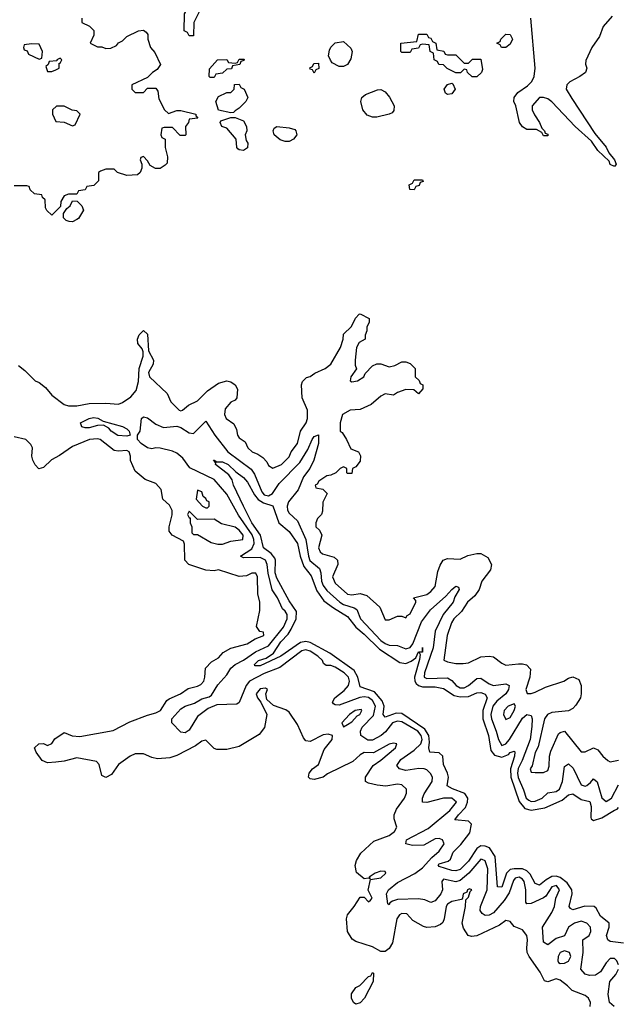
# Model space of a CAD drawing. Header units: inches. Extents: x 2710751 to 2829008, y 857003 to 965602.
# Tile 72 of 256: x 2756716 to 2759584, y 860801 to 865523. Entities that reach past the tile are written whole.
import ezdxf

# ---------------------------------------------------------------- set-up
doc = ezdxf.new("R2010")
doc.units = ezdxf.units.IN
doc.header["$MEASUREMENT"] = 0
doc.layers.add('C7856', color=7, linetype='Continuous')

msp = doc.modelspace()

# ---------------------------------------------------------------- linework, layer by layer
at = {"layer": 'C7856', "color": 2}
for points, elevation in [([(2757530, 865446), (2757522, 865462), (2757506, 865470), (2757508, 865550), (2757518, 865570), (2757530, 865582), (2757550, 865591.3), (2757570, 865592), (2757582, 865570), (2757552, 865510), (2757550, 865446)], 10), ([(2758770, 865354), (2758810, 865354), (2758850, 865314), (2758870, 865314), (2758890, 865334), (2758930, 865334), (2758936.9, 865283.1), (2758932, 865270), (2758910, 865248.7), (2758888.4, 865248.4), (2758866, 865270), (2758862, 865282), (2758850, 865286), (2758831.6, 865268.4), (2758810, 865268), (2758768.4, 865288.4), (2758750, 865306), (2758727.3, 865307.3), (2758722, 865322), (2758706, 865330), (2758702, 865362), (2758686, 865370), (2758682, 865402), (2758650, 865406), (2758638, 865402), (2758630, 865386), (2758598, 865382), (2758590, 865366), (2758550, 865366), (2758546, 865370), (2758546, 865410), (2758622, 865418), (2758630, 865454), (2758670, 865454), (2758678, 865438), (2758690, 865434), (2758698, 865418), (2758714, 865410), (2758718, 865378), (2758751.6, 865371.6), (2758758, 865358)], 10), ([(2759028.7, 865388.7), (2759022, 865402), (2759006, 865410), (2759022, 865418), (2759026, 865430), (2759050, 865454), (2759070, 865452), (2759082, 865430), (2759070, 865406), (2759050, 865388.7)], 10), ([(2756772.7, 865407.3), (2756738, 865402), (2756734, 865390), (2756738, 865378), (2756752.7, 865372.7), (2756758, 865358), (2756810, 865334), (2756822, 865338), (2756826, 865370), (2756810, 865406)], 10), ([(2758250, 865298), (2758216.4, 865316.4), (2758208.4, 865328.4), (2758198, 865350), (2758203.1, 865376.9), (2758208.9, 865391.1), (2758230, 865412), (2758270, 865418), (2758305.4, 865385.4), (2758311.3, 865370), (2758304.7, 865335.3), (2758290, 865308), (2758270, 865298)], 10), ([(2756910, 865338), (2756894, 865330), (2756894, 865326), (2756858, 865322), (2756852.7, 865307.3), (2756842, 865298), (2756850, 865274), (2756870, 865274), (2756890, 865282), (2756906, 865290), (2756906, 865314), (2756910, 865314), (2756918, 865330)], 10), ([(2757630, 865246), (2757626, 865250), (2757627.3, 865287.3), (2757666, 865330), (2757710, 865332), (2757718, 865318), (2757750, 865314), (2757762, 865318), (2757770, 865334), (2757794, 865334), (2757792.7, 865327.3), (2757778, 865322), (2757772.7, 865307.3), (2757738, 865302), (2757732.7, 865287.3), (2757710, 865286), (2757690, 865266), (2757658, 865262), (2757650, 865246)], 10), ([(2758130, 865266), (2758122, 865282), (2758110, 865286), (2758108.4, 865291.6), (2758122, 865298), (2758127.3, 865312.7), (2758150, 865314), (2758151.6, 865288.4), (2758138, 865282)], 10), ([(2757730, 865075.3), (2757670, 865088), (2757658, 865130), (2757670, 865154), (2757710, 865174), (2757730, 865174), (2757746, 865190), (2757748, 865212), (2757770, 865214), (2757778, 865198), (2757794, 865190), (2757812, 865150), (2757802, 865130), (2757770, 865098), (2757750, 865086), (2757742, 865078)], 10), ([(2758770, 865164.5), (2758759, 865170), (2758754, 865190), (2758768.9, 865211.1), (2758790, 865218), (2758795.3, 865215.3), (2758806.8, 865190), (2758790, 865167.6)], 10), ([(2758430, 865055.6), (2758410, 865056), (2758384.4, 865064.4), (2758362.9, 865090), (2758352.7, 865130), (2758359, 865150), (2758375.5, 865164.5), (2758433.2, 865186.8), (2758450, 865187.3), (2758470, 865177.3), (2758491.7, 865151.7), (2758513.8, 865110), (2758512.3, 865087.7), (2758503.4, 865076.6), (2758490, 865069.7)], 10), ([(2756930, 865108), (2756892.7, 865107.3), (2756874, 865090), (2756874, 865070), (2756890, 865034), (2756930, 865032), (2756970, 865014), (2756982, 865018), (2757006, 865070), (2756990, 865086), (2756968.4, 865088.4)], 10), ([(2757790, 864895.3), (2757770, 864898), (2757763.1, 864903.1), (2757758, 864910), (2757755.3, 864950), (2757710, 865002), (2757686, 865010), (2757678, 865030), (2757682, 865038), (2757730, 865054), (2757750, 865054), (2757790, 865038), (2757804.2, 865010), (2757806.7, 864990), (2757799.1, 864970), (2757802.8, 864942.8), (2757810.8, 864930), (2757810, 864908)], 10), ([(2757990, 864938.7), (2757966.9, 864946.9), (2757938, 864970), (2757933.2, 864990), (2757938, 865002), (2757950, 865010.5), (2758010, 865004.2), (2758036, 864996), (2758042, 864990), (2758046, 864970), (2758030, 864949.5), (2758010, 864938.7)], 10), ([(2758610, 864706), (2758588, 864708), (2758586, 864730), (2758602, 864738), (2758610, 864754), (2758650, 864754), (2758652.7, 864747.3), (2758638, 864742), (2758632.7, 864727.3), (2758618, 864722)], 10), ([(2756970, 864554), (2756954.6, 864554.6), (2756940.2, 864560.2), (2756927.3, 864572.7), (2756927.3, 864592.7), (2756942, 864618), (2756958, 864630), (2756970, 864654), (2756992.7, 864652.7), (2757014, 864630), (2757022, 864610), (2756998, 864570), (2756990, 864564)], 10), ([(2757230, 863525.1), (2757187.8, 863527.8), (2757155.1, 863550), (2757143.6, 863563.6), (2757118, 863578), (2757090, 863576), (2757050, 863565.1), (2757030, 863565.6), (2757015.3, 863570), (2757008, 863590), (2757050, 863610.4), (2757070, 863614.4), (2757091.9, 863611.9), (2757116.8, 863596.8), (2757210, 863571.7), (2757230, 863560.4), (2757241.6, 863550), (2757246, 863530)], 6), ([(2757570, 863266), (2757563.6, 863223.6), (2757594, 863190), (2757610, 863182), (2757618, 863182), (2757626, 863190), (2757626, 863210), (2757614.6, 863214.6), (2757610, 863226), (2757596.4, 863236.4), (2757590, 863258)], 10), ([(2757530, 863166), (2757522, 863150), (2757530, 863134), (2757534, 863134), (2757534, 863110), (2757542, 863090), (2757542, 863062), (2757550, 863054), (2757570, 863054), (2757635.3, 863015.3), (2757667.1, 863007.1), (2757690, 863007.7), (2757730, 863022), (2757788, 863030), (2757789, 863050), (2757770, 863074.5), (2757750, 863089), (2757685.6, 863105.6), (2757650, 863128), (2757570, 863126)], 10), ([(2759090, 862242), (2759061, 862230), (2759042, 862210), (2759037.3, 862190), (2759050, 862167.3), (2759070, 862176), (2759089, 862210), (2759096, 862230)], 10), ([(2758354.8, 862214.8), (2758326.8, 862210), (2758298.8, 862190), (2758262.8, 862150), (2758270, 862132), (2758290, 862142.8), (2758310, 862156), (2758335.9, 862184.1), (2758348.7, 862190), (2758359, 862210)], 10), ([(2759330, 861057.6), (2759310, 861049.2), (2759300.4, 861030), (2759298, 861010), (2759302, 861002), (2759310, 860996.3), (2759330, 860998), (2759350, 861008.2), (2759360.7, 861030), (2759355.1, 861050)], 10), ([(2758330, 860802), (2758318, 860810), (2758308.7, 860830), (2758309.3, 860850.7), (2758330, 860882), (2758348.7, 860891.3), (2758390, 860934), (2758402, 860938), (2758410, 860954), (2758414, 860950), (2758412, 860910), (2758371.3, 860830), (2758350, 860808)], 10)]:
    msp.add_lwpolyline(points, close=True, dxfattribs=dict(at, elevation=elevation))
for points, elevation in [([(2757014, 865530), (2757014, 865510), (2757051.6, 865491.6), (2757071.6, 865471.6), (2757071.6, 865448.4), (2757054, 865410), (2757090, 865392), (2757110, 865392), (2757130, 865384.7), (2757154.6, 865385.4), (2757180.4, 865399.6), (2757190, 865412), (2757210, 865422), (2757230, 865442), (2757286, 865470), (2757310, 865472), (2757323.6, 865463.6), (2757331.6, 865451.6), (2757332, 865430), (2757344.7, 865390), (2757365.4, 865365.4), (2757391.6, 865308.4), (2757376.9, 865283.1), (2757354, 865270), (2757330, 865246), (2757254, 865210), (2757254, 865190), (2757270, 865174), (2757310, 865174), (2757330, 865194), (2757370, 865194), (2757379.6, 865179.6), (2757383.6, 865143.6), (2757412, 865090), (2757430, 865072), (2757470, 865086.8), (2757490, 865087.3), (2757562, 865070), (2757562, 865062), (2757571.3, 865050), (2757530, 865046), (2757526, 865030), (2757511.3, 865010), (2757514, 864970), (2757510, 864968), (2757487.3, 864967.3), (2757450, 865006), (2757410, 865006), (2757398, 865002), (2757394, 864970), (2757398, 864958), (2757414, 864950), (2757414, 864910), (2757425.4, 864865.4), (2757424.7, 864835.3), (2757415.3, 864824.7), (2757390, 864808.7), (2757368.4, 864808.4), (2757343.1, 864823.1), (2757330, 864846), (2757310, 864866), (2757298, 864862), (2757294, 864850), (2757302, 864830), (2757302, 864810), (2757294, 864790), (2757282, 864778), (2757230, 864775.3), (2757186, 864790), (2757170, 864806), (2757130, 864806), (2757103.6, 864796.4), (2757094, 864790), (2757094, 864750), (2757072.7, 864727.3), (2757038, 864722), (2757030, 864706), (2756998, 864702), (2756990, 864686), (2756950, 864686), (2756930, 864678), (2756914, 864650), (2756912.7, 864627.3), (2756870, 864586), (2756847.3, 864607.3), (2756840.4, 864620.4), (2756838, 864658), (2756826, 864670), (2756822, 864682), (2756787.3, 864687.3), (2756767.3, 864707.3), (2756762, 864722), (2756750, 864726), (2756690, 864726)], 10), ([(2759559.8, 865540.2), (2759516, 865490), (2759498, 865442), (2759462, 865390), (2759432.7, 865327.3), (2759432, 865310), (2759438, 865290), (2759431.3, 865270), (2759404.7, 865250), (2759356.1, 865223.9), (2759342, 865210), (2759339.1, 865190), (2759365.5, 865145.5), (2759476.4, 864976.4), (2759530, 864910.8), (2759543.5, 864883.5), (2759570, 864851.3), (2759578, 864830), (2759570, 864818), (2759550, 864829), (2759544.7, 864844.7), (2759490, 864895.3), (2759459.6, 864939.6), (2759382.7, 865010), (2759270, 865129.2), (2759250, 865142.7), (2759230, 865149.3), (2759210, 865149), (2759176, 865110), (2759176, 865090), (2759187.1, 865067.1), (2759211.3, 865030), (2759222, 865002), (2759234, 864990), (2759238, 864978), (2759250, 864974), (2759250, 864966), (2759230, 864966), (2759222, 864982), (2759196.4, 864996.4), (2759150, 864995.3), (2759128.9, 865008.9), (2759115.3, 865030), (2759098, 865110), (2759088, 865130), (2759089, 865150), (2759106.5, 865173.5), (2759153.8, 865206.2), (2759173.8, 865226.2), (2759185.1, 865250), (2759189.6, 865290), (2759169.6, 865530)], 10), ([(2756710, 863864), (2756740.5, 863840.5), (2756790, 863791.3), (2756810, 863782.8), (2756839.5, 863759.5), (2756870, 863721.6), (2756930, 863678), (2756950, 863670.5), (2756990, 863670.4), (2757050, 863681.3), (2757130, 863683), (2757190, 863678.8), (2757210, 863686.8), (2757250, 863713.4), (2757275.1, 863744.9), (2757286.8, 863786.8), (2757289, 863850), (2757308.7, 863908.7), (2757309, 863930), (2757304, 863944), (2757284, 863970), (2757282, 863990), (2757290, 864012), (2757310, 864032), (2757330, 864014), (2757334, 863934), (2757359.1, 863890), (2757357.3, 863870), (2757334.8, 863830), (2757338.8, 863810), (2757424.7, 863730), (2757442, 863690), (2757482, 863650), (2757490, 863646.8), (2757498, 863650), (2757526, 863674), (2757570, 863694.8), (2757617.5, 863742.5), (2757670, 863778.8), (2757710, 863791), (2757730, 863786), (2757750, 863771), (2757761, 863750), (2757758, 863710), (2757750, 863698), (2757730, 863688), (2757702.8, 863657.2), (2757698.8, 863630), (2757706.8, 863610), (2757744.7, 863584.7), (2757756.9, 863556.9), (2757761, 863530), (2757770, 863518), (2757798, 863498), (2757812, 863470), (2757832, 863450), (2757859.3, 863439.3), (2757883.4, 863423.4), (2757902, 863402), (2757910, 863384.7), (2757931.3, 863371.3), (2757973.2, 863390), (2758010, 863426.8), (2758019.3, 863450), (2758049.4, 863490), (2758064.5, 863550), (2758091.5, 863590), (2758096.9, 863610), (2758096.9, 863650), (2758071.6, 863710), (2758069, 863771), (2758072.9, 863787.1), (2758092.9, 863807.1), (2758110, 863811.3), (2758132.3, 863827.7), (2758182, 863850), (2758208.7, 863870), (2758255.3, 863950), (2758268, 863990), (2758270, 864014), (2758308.4, 864051.6), (2758328.4, 864091.6), (2758346, 864110), (2758350, 864112), (2758394, 864090), (2758394, 864070), (2758382, 864050), (2758382, 864030), (2758374, 864010), (2758374, 863990), (2758345.4, 863974.6), (2758332, 863950), (2758326, 863890), (2758326, 863866), (2758332, 863848), (2758304.7, 863810), (2758302, 863790), (2758310, 863786), (2758338, 863790), (2758368, 863810), (2758374, 863826), (2758410, 863862), (2758430, 863872), (2758450, 863872), (2758490, 863858), (2758516.4, 863863.6), (2758550, 863882), (2758570, 863882), (2758590, 863874), (2758614, 863850), (2758614, 863810), (2758632.7, 863792.7), (2758638, 863778), (2758651.6, 863771.6), (2758651.6, 863751.6), (2758630, 863728.7), (2758607.3, 863747.3), (2758570, 863748.7), (2758530, 863735.3), (2758510, 863722), (2758470, 863728), (2758450, 863718), (2758402.8, 863677.2), (2758350, 863654), (2758302, 863650), (2758266, 863630), (2758254, 863590), (2758254, 863550), (2758263.6, 863543.6), (2758284.7, 863510), (2758305.4, 863465.4), (2758342, 863450), (2758351.1, 863431.1), (2758350, 863406), (2758330, 863378), (2758314, 863370), (2758310, 863346), (2758290, 863346), (2758286, 863350), (2758286, 863370), (2758270, 863378), (2758254, 863370), (2758234, 863350), (2758210, 863338), (2758190, 863335.3), (2758152, 863310), (2758144.7, 863295.3), (2758134, 863290), (2758138, 863278), (2758171.6, 863271.6), (2758191.1, 863251.1), (2758171.6, 863208.4), (2758170, 863166), (2758164.7, 863150), (2758146, 863130), (2758138, 863110), (2758138, 863090), (2758154.8, 863074.8), (2758166.8, 863050), (2758150.8, 862990), (2758158.8, 862970), (2758170, 862960.7), (2758224.9, 862944.9), (2758241, 862930), (2758242.8, 862910), (2758218, 862850), (2758230, 862820.7), (2758290, 862768.2), (2758310, 862764.4), (2758350, 862770.7), (2758382, 862762), (2758445.4, 862705.4), (2758470, 862644.7), (2758490, 862644.7), (2758530, 862662), (2758550, 862662), (2758570, 862654), (2758575.3, 862664.7), (2758590, 862674), (2758618, 862730), (2758618, 862738), (2758606, 862750), (2758670, 862766), (2758690, 862781), (2758710, 862804.7), (2758723.2, 862876.8), (2758733.6, 862906.4), (2758749.1, 862930.9), (2758770, 862938), (2758830, 862936), (2758866.3, 862953.7), (2758910, 862962.8), (2758930, 862962.8), (2758962.8, 862942.8), (2758981, 862910), (2758975.3, 862884.7), (2758934.8, 862830), (2758922, 862790), (2758900.9, 862759.1), (2758864.9, 862730), (2758835.8, 862684.2), (2758800.5, 862650), (2758788.4, 862630), (2758768.2, 862570), (2758751.3, 862451.3), (2758770, 862442.8), (2758810, 862434.8), (2758844.7, 862435.3), (2758870, 862438.8), (2758930, 862467.3), (2758970, 862470.7), (2758990, 862466.8), (2759030, 862436), (2759050, 862427.3), (2759110, 862434), (2759130, 862434), (2759148.1, 862428.1), (2759167.7, 862407.7), (2759163.8, 862370), (2759144.9, 862310), (2759151.1, 862291.1), (2759170, 862290.8), (2759190, 862298), (2759238.9, 862321.1), (2759328, 862350), (2759350, 862364.7), (2759370, 862371.3), (2759399.1, 862359.1), (2759411, 862330), (2759410.7, 862289.3), (2759406.8, 862270), (2759385.2, 862234.8), (2759370, 862219), (2759350, 862208.7), (2759270, 862200.5), (2759249.2, 862190.8), (2759234.4, 862170), (2759204.2, 862035.8), (2759190, 862008.7), (2759174.8, 861945.2), (2759166.8, 861930), (2759170, 861914), (2759190, 861912), (2759230, 861912), (2759250, 861922), (2759256.5, 861943.5), (2759258, 861990), (2759264.8, 862015.2), (2759302.7, 862097.3), (2759310, 862104.7), (2759330, 862111.3), (2759410, 862011.3), (2759430, 862011.3), (2759470, 862031.3), (2759490, 862021), (2759514.8, 861990), (2759538, 861970), (2759550, 861964), (2759590, 861971)], 10), ([(2759589.7, 860990), (2759581.6, 861010), (2759570, 861020.5), (2759550, 861020.5), (2759530, 860999.5), (2759502.8, 860957.2), (2759479.5, 860940.5), (2759450, 860938.7), (2759430, 860945.6), (2759409.7, 860969.7), (2759421, 861050), (2759419, 861110), (2759449.3, 861130), (2759456.9, 861150), (2759455.1, 861170), (2759438, 861190), (2759410, 861198.9), (2759378.8, 861190), (2759350.5, 861170), (2759330.4, 861129.6), (2759290, 861116), (2759250, 861085.2), (2759230, 861098), (2759225.1, 861170), (2759270, 861240.7), (2759282.4, 861270), (2759289.3, 861310), (2759306.6, 861350), (2759292, 861370), (2759270, 861364.5), (2759240.6, 861319.4), (2759229.2, 861310.8), (2759170, 861283.6), (2759150, 861282.7), (2759145.1, 861290), (2759144.8, 861350), (2759137.3, 861390), (2759130, 861400.5), (2759112.7, 861410), (2759094.7, 861405.3), (2759086.1, 861393.9), (2759065.3, 861334.7), (2759040.7, 861299.3), (2758990, 861239.7), (2758970, 861228), (2758950, 861226), (2758935.6, 861235.6), (2758926.3, 861250), (2758928.3, 861270), (2758959.8, 861350), (2758962.7, 861450), (2758950, 861489.4), (2758935.8, 861495.8), (2758930, 861496.9), (2758870.9, 861429.1), (2758830, 861394.2), (2758808.6, 861388.6), (2758750, 861400.9), (2758741.6, 861390), (2758744.9, 861350), (2758737, 861330), (2758710, 861297), (2758690, 861289.4), (2758661.3, 861301.3), (2758630, 861306.6), (2758530, 861303), (2758504.9, 861295.1), (2758493.2, 861286.8), (2758490, 861278), (2758483.1, 861283.1), (2758477, 861330), (2758485.6, 861350), (2758530, 861384.9), (2758612.7, 861427.3), (2758650, 861455.3), (2758694.8, 861505.2), (2758730, 861534.4), (2758753.3, 861570), (2758745.2, 861590), (2758730, 861595.4), (2758710, 861595.1), (2758656.3, 861563.7), (2758602, 861562), (2758569, 861570), (2758573.2, 861590), (2758676.4, 861643.6), (2758780.5, 861730), (2758813, 861770), (2758790, 861789.6), (2758750, 861789.7), (2758670, 861767.8), (2758649.6, 861769.6), (2758649.5, 861789.5), (2758656.9, 861810), (2758696.2, 861870), (2758698, 861890), (2758687.7, 861907.7), (2758670, 861926), (2758658, 861930), (2758631.4, 861931.4), (2758570, 861922.4), (2758539.3, 861930), (2758526.3, 861946.3), (2758544.7, 861975.3), (2758610, 862019.5), (2758641.4, 862050), (2758648.1, 862070), (2758643.4, 862090), (2758627.3, 862110), (2758550, 862154.8), (2758530, 862159.3), (2758506, 862150), (2758472.3, 862107.7), (2758450.8, 862089.2), (2758410, 862067.4), (2758387.3, 862067.3), (2758353, 862090), (2758351.1, 862110), (2758359.1, 862130), (2758413.9, 862186.1), (2758423.8, 862230), (2758410, 862258.5), (2758390, 862272.4), (2758370, 862274.8), (2758348.6, 862271.4), (2758250, 862235.1), (2758230, 862237.2), (2758222.5, 862242.5), (2758217.2, 862250), (2758229.2, 862270), (2758273.7, 862306.3), (2758294.5, 862330), (2758299.3, 862350), (2758294.2, 862370), (2758274, 862390), (2758230, 862418), (2758210, 862425.1), (2758186.3, 862426.3), (2758174.5, 862434.5), (2758169.5, 862450), (2758147.6, 862470), (2758110, 862494.8), (2758090, 862500.3), (2758070, 862496.1), (2757964, 862416), (2757890, 862386.8), (2757818.7, 862350), (2757804, 862330), (2757770, 862248), (2757759.1, 862240.9), (2757662.9, 862237.1), (2757620.5, 862219.5), (2757570, 862180.9), (2757530, 862116), (2757510, 862102.9), (2757490, 862106.6), (2757447, 862150), (2757447.3, 862170), (2757490, 862217.6), (2757509.8, 862230.2), (2757554.9, 862245.1), (2757590, 862266.4), (2757625.4, 862274.6), (2757636.8, 862283.2), (2757666.8, 862333.2), (2757710, 862380.5), (2757730, 862412.4), (2757749.8, 862430.2), (2757790, 862451.7), (2757848.4, 862491.6), (2757910, 862519.6), (2757982.4, 862610), (2757999.8, 862650), (2757999.7, 862670), (2757990, 862686.6), (2757976.9, 862696.9), (2757954, 862750), (2757928.6, 862788.6), (2757909.1, 862869.1), (2757904.5, 862910), (2757896.4, 862930), (2757870, 862943.9), (2757790, 862941.2), (2757775.3, 862950), (2757830, 862984.9), (2757840.8, 863010), (2757840.7, 863030), (2757832.4, 863052.4), (2757766.9, 863146.9), (2757710, 863247.6), (2757650, 863317.6), (2757533.5, 863373.5), (2757499.4, 863419.4), (2757470, 863443.9), (2757450, 863453.3), (2757390, 863467.3), (2757370, 863469.4), (2757350, 863464.5), (2757330, 863469.6), (2757299.6, 863490), (2757282, 863510), (2757281.2, 863530), (2757295.1, 863550), (2757301.2, 863610), (2757310, 863618.8), (2757330, 863613.4), (2757370, 863583), (2757407.1, 863567.1), (2757470, 863572.9), (2757490, 863567.2), (2757530, 863541.6), (2757550, 863538), (2757610, 863598), (2757652.4, 863530), (2757715.8, 863450), (2757827.4, 863367.4), (2757843.2, 863343.2), (2757878.4, 863258.4), (2757890, 863244.2), (2757910, 863238.8), (2757929.7, 863250), (2757961.1, 863298.9), (2758060.5, 863399.5), (2758099, 863461), (2758119.5, 863510), (2758130, 863524), (2758150, 863531.3), (2758150.3, 863490), (2758128.7, 863410), (2758108.8, 863370), (2758079, 863330), (2758052.2, 863267.8), (2758006.7, 863210), (2757999.6, 863190), (2758001.3, 863170), (2758010, 863156.3), (2758050, 863118.8), (2758090.3, 863030), (2758101.6, 862950), (2758109.5, 862929.5), (2758154.4, 862890), (2758161.5, 862870), (2758164.7, 862830), (2758172.6, 862810), (2758190, 862786), (2758252, 862730), (2758270, 862718), (2758322, 862702), (2758334.1, 862694.1), (2758351.8, 862650), (2758450, 862545), (2758470, 862530.3), (2758490, 862522.8), (2758530, 862521.3), (2758570, 862504.9), (2758590, 862512.2), (2758602.3, 862530), (2758645.3, 862634.7), (2758687.6, 862692.4), (2758761.5, 862758.5), (2758790, 862790.7), (2758810, 862806), (2758822, 862802), (2758826, 862790), (2758805.1, 862754.9), (2758796.5, 862730), (2758749.2, 862670.8), (2758710.2, 862590), (2758700.7, 862510), (2758658.9, 862390), (2758658, 862370), (2758670, 862364), (2758770, 862366), (2758790, 862354), (2758810.4, 862330), (2758830, 862318.5), (2758850, 862318.5), (2758870.6, 862329.4), (2758910, 862363.1), (2758930, 862364.4), (2758970, 862337), (2758990, 862330.3), (2759050, 862338), (2759066, 862330), (2759061.6, 862310), (2759048.5, 862290), (2759006.1, 862253.9), (2758986.2, 862230), (2758976.5, 862190), (2758979.7, 862170), (2759003.6, 862110), (2759013.7, 862070), (2759030, 862041.6), (2759050, 862050.4), (2759066.3, 862070), (2759130, 862172.7), (2759150, 862190.4), (2759170, 862186), (2759174.9, 862170), (2759173.7, 862133.7), (2759165.6, 862070), (2759127.2, 861970), (2759107.7, 861932.3), (2759105, 861910), (2759108.4, 861888.3), (2759134.7, 861830), (2759147.2, 861790), (2759159.5, 861779.5), (2759170, 861773.1), (2759190, 861774.3), (2759222.9, 861790), (2759250, 861814.9), (2759290, 861821.7), (2759307.4, 861832.6), (2759321.4, 861870), (2759330, 861941), (2759350, 861953.4), (2759373, 861933), (2759410, 861853.4), (2759430, 861846.7), (2759437.2, 861850), (2759455.8, 861864.2), (2759470, 861882.8), (2759488.1, 861868.1), (2759510, 861791), (2759530, 861773), (2759556.3, 861790), (2759590, 861854)], 6), ([(2759453.6, 860790), (2759456.2, 860810), (2759446, 860830), (2759430, 860843.7), (2759367, 860867), (2759345.2, 860890), (2759310, 860916.2), (2759290, 860922.9), (2759250, 860909), (2759234, 860914), (2759214.5, 860954.5), (2759160.9, 861030), (2759152, 861050), (2759149.3, 861070), (2759153.6, 861110), (2759149.3, 861130), (2759130, 861157.2), (2759090, 861174), (2759070, 861198), (2759050, 861202), (2759019, 861181), (2758910, 861129.4), (2758885.2, 861125.2), (2758868, 861130), (2758845.6, 861165.6), (2758839, 861190), (2758856, 861270), (2758858, 861302), (2758870, 861314), (2758878, 861342), (2758886, 861350), (2758874.6, 861354.6), (2758866, 861350), (2758862, 861338), (2758844.7, 861330), (2758842, 861310), (2758836.9, 861303.1), (2758790, 861294.5), (2758770, 861280.9), (2758762.4, 861270), (2758754, 861210), (2758746.2, 861193.8), (2758736.1, 861183.9), (2758710, 861172), (2758670, 861169.5), (2758654, 861174), (2758603.2, 861203.2), (2758574.2, 861234.2), (2758550, 861237), (2758538.8, 861230), (2758526, 861210), (2758504.9, 861095.1), (2758490, 861068), (2758470, 861054), (2758450, 861054), (2758410, 861076), (2758330, 861102.7), (2758312.5, 861112.5), (2758289.2, 861150), (2758285.2, 861210), (2758289.4, 861230.6), (2758322, 861270), (2758350, 861314), (2758370, 861314), (2758390, 861292), (2758400.4, 861299.6), (2758408, 861310), (2758388, 861348), (2758400.4, 861399.6), (2758450, 861407.7), (2758474, 861430), (2758470, 861438), (2758450, 861439), (2758422, 861430), (2758394, 861410), (2758398, 861402), (2758390, 861406), (2758370, 861402), (2758333.2, 861433.2), (2758326.6, 861466.6), (2758332.3, 861490), (2758354, 861526), (2758416.2, 861583.8), (2758489, 861610), (2758515.1, 861630), (2758526.6, 861650), (2758513.2, 861690), (2758512.7, 861710), (2758523.9, 861736.1), (2758562.7, 861790), (2758572.7, 861812.7), (2758572.3, 861832.3), (2758550, 861853.2), (2758530, 861857.2), (2758472.7, 861847.3), (2758431.3, 861851.3), (2758390, 861861.2), (2758375.3, 861870), (2758376, 861890), (2758413.3, 861946.7), (2758450, 861971), (2758519, 862030), (2758526, 862050), (2758510, 862053.2), (2758490, 862048.7), (2758414, 862006), (2758370, 862009), (2758350, 861997.2), (2758315.4, 861964.6), (2758194, 861906), (2758172, 861890), (2758130, 861879), (2758110, 861882), (2758102, 861890), (2758105.2, 861910), (2758121.2, 861930), (2758150, 861951), (2758177.7, 862022.3), (2758216, 862070), (2758218, 862090), (2758196, 862096), (2758172.9, 862092.9), (2758110, 862061.2), (2758090, 862064), (2758078, 862078), (2758050, 862142), (2758010, 862202), (2757992.9, 862212.9), (2757934, 862234), (2757902, 862262), (2757898, 862290), (2757906, 862310), (2757896.4, 862316.4), (2757870, 862313.2), (2757851.3, 862290), (2757858, 862270), (2757874, 862250), (2757902, 862190), (2757891, 862129), (2757864.9, 862095.1), (2757770, 862037.2), (2757710, 862022), (2757663.1, 862023.1), (2757650, 862028), (2757610, 862068), (2757590, 862062), (2757559.3, 862040.7), (2757470, 861994), (2757436.9, 861983.1), (2757378, 861978), (2757350, 861984), (2757310, 862001.2), (2757270, 862001.2), (2757246, 861990), (2757191.3, 861950), (2757156.9, 861903.1), (2757130, 861888), (2757110, 861898), (2757097.2, 861950), (2757085.2, 861965.2), (2756990, 861982), (2756930, 861966), (2756890, 861961.2), (2756850, 861959), (2756824, 861970), (2756795.3, 862010), (2756788, 862030), (2756808, 862050), (2756831.1, 862051.1), (2756850, 862042), (2756870, 862052), (2756885.6, 862074.4), (2756930, 862104.7), (2756967.9, 862087.9), (2757004.5, 862084.5), (2757165.8, 862114.2), (2757244.2, 862155.8), (2757330, 862188), (2757370, 862198), (2757392.3, 862210), (2757422.5, 862257.5), (2757434, 862266), (2757488, 862290), (2757525.2, 862314.8), (2757570, 862326.4), (2757585.4, 862334.6), (2757599.3, 862350), (2757605.2, 862370), (2757607.3, 862412.7), (2757636.4, 862443.6), (2757670, 862462), (2757692.1, 862487.9), (2757730, 862508), (2757808, 862530), (2757846, 862554), (2757888, 862570), (2757886, 862586), (2757868.9, 862588.9), (2757853.2, 862613.2), (2757869.5, 862690), (2757869.3, 862729.3), (2757859.5, 862770), (2757857.2, 862850), (2757850, 862868), (2757830, 862868.7), (2757804.5, 862855.5), (2757770, 862852.3), (2757670, 862884), (2757650, 862879), (2757610, 862882), (2757528, 862910), (2757508.7, 862930), (2757507.3, 863007.3), (2757502, 863022), (2757448, 863050), (2757434, 863070), (2757433.2, 863090), (2757448.4, 863148.4), (2757448.4, 863168.4), (2757434.6, 863194.6), (2757404, 863224), (2757395.3, 863270), (2757370, 863298), (2757318, 863318), (2757270, 863358), (2757248.9, 863408.9), (2757248.7, 863430), (2757242, 863450), (2757230, 863457.2), (2757190, 863453.2), (2757170, 863456), (2757102, 863510), (2757090, 863513.3), (2757052, 863510), (2756970, 863475.3), (2756908.1, 863431.9), (2756868.3, 863411.7), (2756830, 863375.3), (2756809.1, 863369.1), (2756790, 863388), (2756779, 863410), (2756774, 863430), (2756778, 863470), (2756770, 863486), (2756746, 863510), (2756690, 863522)], 10), ([(2759613.6, 861093.6), (2759550, 861102.7), (2759539, 861110), (2759532.7, 861130), (2759544.5, 861170), (2759545.2, 861190), (2759503.5, 861223.5), (2759482, 861262), (2759473.2, 861270), (2759428.7, 861271.3), (2759370, 861253.2), (2759360.1, 861260.1), (2759353.2, 861270), (2759368.2, 861330), (2759365.4, 861350), (2759343.4, 861383.4), (2759310, 861408.7), (2759290, 861415.1), (2759270, 861413.7), (2759242, 861398), (2759210, 861371.8), (2759190, 861380.9), (2759165.5, 861425.5), (2759150, 861440.5), (2759130, 861449.8), (2759089, 861451), (2759070, 861446.6), (2759052, 861430), (2759030, 861362.7), (2759010, 861364), (2758998.7, 861510), (2758970.9, 861550.9), (2758950, 861559.7), (2758930, 861560.5), (2758910, 861547.8), (2758870, 861487.8), (2758830, 861447.8), (2758810, 861440.7), (2758790, 861442.9), (2758730, 861461.2), (2758725.1, 861470), (2758730, 861474.9), (2758772.1, 861487.9), (2758783.7, 861496.3), (2758796.2, 861530), (2758833.2, 861566.8), (2758876.8, 861623.2), (2758884.5, 861664.5), (2758870, 861678.4), (2758805.2, 861685.2), (2758821.6, 861710), (2758855.1, 861745), (2758866, 861770), (2758866.9, 861790), (2758851.8, 861811.8), (2758793.5, 861833.5), (2758768.3, 861848.3), (2758774.7, 861890), (2758769.7, 861910), (2758749.7, 861950), (2758747, 861990), (2758730, 862007), (2758684, 862010), (2758679.6, 862030), (2758682.7, 862057.3), (2758679.2, 862090), (2758660, 862120), (2758550, 862195.1), (2758523.4, 862196.6), (2758470, 862178.4), (2758461.3, 862190), (2758466, 862230), (2758456.6, 862256.6), (2758418.5, 862298.5), (2758350, 862323.7), (2758338.3, 862370), (2758320.8, 862400.8), (2758204.5, 862484.5), (2758110, 862535.4), (2758090, 862540.4), (2758064.5, 862535.5), (2757970, 862469.7), (2757870, 862424.2), (2757844.1, 862424.1), (2757842.7, 862430), (2757862.7, 862450), (2757898.7, 862461.3), (2757934.9, 862485.1), (2757970, 862539.5), (2758004, 862576), (2758019.4, 862600.6), (2758043.9, 862650), (2758044.4, 862684.4), (2758010, 862736.2), (2757950, 862844.5), (2757942.8, 862870), (2757944.4, 862930), (2757940.4, 862940.4), (2757922.7, 862962.7), (2757886.9, 862990), (2757871.5, 863050), (2757831.1, 863110), (2757790, 863189.4), (2757742.9, 863290), (2757736.6, 863316.6), (2757719.7, 863339.7), (2757655.3, 863390), (2757658, 863398), (2757646, 863410), (2757649.1, 863410.9), (2757662, 863402), (2757690, 863402), (2757717.3, 863390), (2757754, 863354), (2757790, 863326.8), (2757810, 863304), (2757843.5, 863243.5), (2757861.2, 863221.2), (2757885.7, 863205.7), (2757931.7, 863191.7), (2757960.5, 863110), (2758010, 863068), (2758050, 863010.6), (2758062.7, 862950), (2758080.6, 862900.6), (2758115.4, 862855.4), (2758142.9, 862782.9), (2758176.4, 862736.4), (2758222.3, 862702.3), (2758290, 862661.3), (2758329.1, 862609.1), (2758370, 862576.5), (2758443.8, 862503.8), (2758540.2, 862440.3), (2758570, 862434.9), (2758594.3, 862445.7), (2758618, 862462), (2758630, 862490.7), (2758648.7, 862491.3), (2758650, 862512), (2758650, 862489.2), (2758632.7, 862487.3), (2758638, 862478), (2758634.4, 862454.4), (2758611.2, 862370), (2758612.9, 862350), (2758619.4, 862339.4), (2758630.2, 862330.2), (2758650, 862323.2), (2758710, 862323.6), (2758750, 862314.9), (2758801.8, 862281.8), (2758830, 862274.9), (2758870, 862276.5), (2758910, 862294), (2758930, 862295.3), (2758950, 862287.3), (2758959.5, 862270), (2758939.6, 862210), (2758938.5, 862170), (2758965.7, 862090), (2758977.7, 862017.8), (2758995.6, 861995.6), (2759030, 861986), (2759061.5, 861998.6), (2759070, 862007.7), (2759090, 862014.8), (2759092, 862012), (2759091.5, 861990), (2759072.1, 861930), (2759073.2, 861890), (2759112.7, 861772.7), (2759140.4, 861740.4), (2759170, 861731.3), (2759237, 861743), (2759320.1, 861779.9), (2759350, 861805.5), (2759370, 861810.6), (2759410, 861783.7), (2759452.7, 861772.8), (2759459.5, 861750), (2759456.8, 861696.8), (2759458.8, 861690), (2759470, 861683), (2759510, 861695.8), (2759570, 861732.4), (2759584.1, 861735.9), (2759590, 861744.7)], 2), ([(2759568.7, 860790), (2759546, 860810), (2759540.9, 860850), (2759548.7, 860910), (2759576.9, 860943.1), (2759589.6, 860970)], 6)]:
    msp.add_lwpolyline(points, dxfattribs=dict(at, elevation=elevation))

doc.saveas('drawing.dxf')
